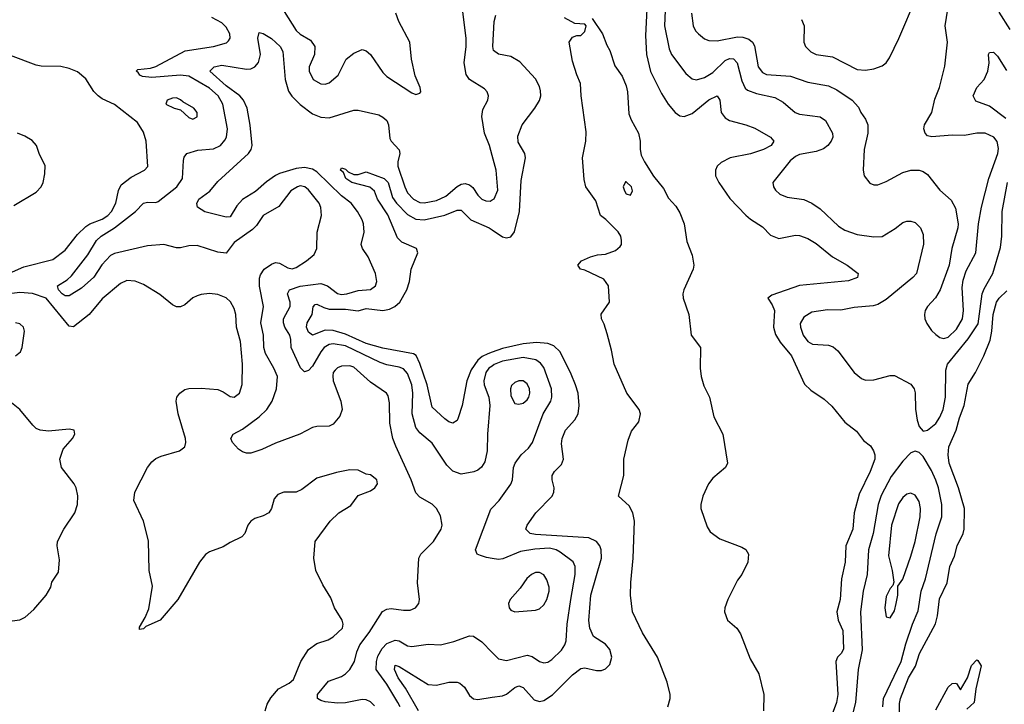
# Model space of a CAD drawing. Header units: inches. Extents: x 2143765 to 2212928, y 878963 to 1017374.
# Tile 46 of 256: x 2167710 to 2172483, y 895582 to 898899. Entities that reach past the tile are written whole.
import ezdxf

# ---------------------------------------------------------------- set-up
doc = ezdxf.new("R2010")
doc.units = ezdxf.units.IN
doc.header["$MEASUREMENT"] = 0
doc.layers.add('C1869', color=7, linetype='Continuous')
doc.layers.add('C1879', color=7, linetype='Continuous')

msp = doc.modelspace()

# ---------------------------------------------------------------- linework, layer by layer
at = {"layer": 'C1869', "color": 5}
for points, elevation in [([(2168972.8, 898970), (2169050, 898846.5), (2169070, 898829.4), (2169119.7, 898799.7), (2169141.2, 898770), (2169138.5, 898730), (2169113.6, 898670), (2169112.3, 898650), (2169132, 898610), (2169170, 898588.1), (2169190, 898587.1), (2169210, 898594), (2169252.9, 898630), (2169292.9, 898707.1), (2169330, 898737.4), (2169370, 898754.3), (2169390, 898748.7), (2169410, 898730.4), (2169470, 898643.8), (2169490, 898623.7), (2169610, 898544.6), (2169630, 898536.4), (2169650, 898542.8), (2169653.6, 898550), (2169651.1, 898570), (2169626.6, 898626.6), (2169608.5, 898708.4), (2169600.5, 898790), (2169546.9, 898890), (2169533.5, 898930)], 360), ([(2169430, 895574.2), (2169410, 895594.3), (2169390, 895603.7), (2169370, 895604.9), (2169290, 895588.4), (2169250, 895586.8), (2169190, 895593.7), (2169170, 895599.5), (2169154.2, 895610), (2169152.8, 895630), (2169206.6, 895693.4), (2169270, 895717.2), (2169290, 895730.1), (2169310, 895750.9), (2169332.9, 895790), (2169344.5, 895835.5), (2169359, 895870), (2169404.7, 895930), (2169469, 896031), (2169490, 896042.5), (2169510, 896046.4), (2169570, 896037.5), (2169601.9, 896038.1), (2169628, 896050), (2169645.4, 896070), (2169648.4, 896090), (2169638.4, 896170), (2169645.1, 896290), (2169654.3, 896310), (2169715.6, 896370), (2169752.6, 896430), (2169758, 896450), (2169750, 896495.3), (2169729.5, 896530), (2169710, 896551.6), (2169650, 896586.3), (2169630, 896607.3), (2169607.3, 896670), (2169532.4, 896832.4), (2169519.2, 896870), (2169504.3, 896944.3), (2169502.5, 897042.5), (2169496.5, 897076.5), (2169487.8, 897090), (2169410, 897142), (2169330, 897216.2), (2169310, 897222.6), (2169270, 897221), (2169250, 897212.3), (2169238.8, 897201.2), (2169230.2, 897190), (2169227.3, 897172.7), (2169229.6, 897149.6), (2169267.1, 897050), (2169273.4, 897010), (2169261.2, 896978.8), (2169230, 896938.9), (2169210, 896929.8), (2169150, 896928.3), (2169130, 896923.5), (2169067.2, 896890), (2168950, 896847.8), (2168883.8, 896816.2), (2168830, 896798.9), (2168810, 896798.8), (2168790, 896805), (2168770, 896817.6), (2168741.9, 896850), (2168733.8, 896870), (2168744.2, 896890), (2168790, 896915.4), (2168870, 896974.6), (2168907.6, 897010), (2168933.5, 897050), (2168955.5, 897110), (2168958.8, 897170), (2168942.4, 897210), (2168901.3, 897281.3), (2168893.6, 897310), (2168892.2, 897370), (2168878.8, 897430), (2168892.3, 897510), (2168871.8, 897608.2), (2168872.9, 897647.1), (2168877.8, 897662.2), (2168894.3, 897690), (2168930, 897715.3), (2168950, 897722), (2168970, 897719), (2169010, 897696.5), (2169030, 897691.3), (2169050, 897698.2), (2169099.6, 897730), (2169138, 897762), (2169149.7, 897790.3), (2169151.1, 897870), (2169172.9, 897950), (2169170, 897989), (2169160.8, 898010), (2169110, 898074.5), (2169092.4, 898090), (2169070, 898093.6), (2169056.3, 898090), (2169023.6, 898070), (2168966.4, 897993.6), (2168890.1, 897949.9), (2168857.3, 897902.7), (2168837.7, 897882.3), (2168750, 897820.3), (2168710, 897767.8), (2168670, 897772.6), (2168570, 897804.7), (2168530, 897803.1), (2168490, 897793.5), (2168470, 897794), (2168408, 897810), (2168330, 897803.8), (2168170, 897767), (2168150, 897756.2), (2168108.4, 897711.6), (2168070, 897652), (2168010, 897598.7), (2167950, 897561.4), (2167930, 897560.3), (2167916, 897570), (2167898.5, 897590), (2167893.7, 897610), (2167940.7, 897639.3), (2167961.4, 897658.6), (2168039.5, 897760.5), (2168082.5, 897830), (2168105.2, 897850), (2168169.5, 897890.5), (2168271, 897969), (2168310, 898010.1), (2168330, 898014.4), (2168370, 898013.5), (2168381.1, 898018.9), (2168471.5, 898090), (2168498.6, 898130), (2168503.6, 898216.4), (2168507.6, 898232.4), (2168519.7, 898250), (2168572.7, 898267.3), (2168650, 898273.1), (2168683.8, 898290), (2168705, 898315), (2168711.9, 898330), (2168717.5, 898370), (2168695.2, 898490), (2168672.1, 898530), (2168630, 898566.6), (2168530, 898625.8), (2168489.7, 898630.3), (2168350, 898618.8), (2168304.6, 898624.6), (2168292.3, 898630), (2168283.9, 898643.9), (2168274, 898650), (2168282.5, 898657.5), (2168343.6, 898663.6), (2168370, 898672.4), (2168511.5, 898748.5), (2168650, 898769.4), (2168712.2, 898787.8), (2168722.5, 898797.5), (2168729.8, 898810), (2168727.9, 898830), (2168710, 898863.5), (2168690, 898884.6), (2168642, 898910)], 360), ([(2170000, 898241.7), (2169986.6, 898290), (2169962.2, 898350), (2169949.8, 898430), (2169955.3, 898464.7), (2169979.7, 898510), (2169982.4, 898530), (2169976.2, 898550), (2169963.5, 898563.5), (2169890, 898608.6), (2169874, 898634), (2169863.7, 898690), (2169874.6, 898770), (2169874.8, 898810), (2169855.8, 898950)], 340), ([(2170000, 897221.1), (2169984.6, 897210), (2169970, 897188.9), (2169959.3, 897150), (2169961, 897130), (2169983.3, 897070), (2169989, 897030), (2169977.3, 896890), (2169975.5, 896810), (2169964, 896756), (2169948.4, 896731.6), (2169930, 896716.3), (2169911.3, 896708.7), (2169850, 896697.2), (2169810, 896710.8), (2169780.3, 896740.3), (2169710, 896847.6), (2169650, 896896.8), (2169630, 896923.5), (2169612.5, 896990), (2169614.9, 897090), (2169610.3, 897130), (2169590, 897184.2), (2169570, 897206.6), (2169550, 897215.8), (2169490, 897226.4), (2169457.5, 897237.5), (2169290, 897318.9), (2169230, 897328.2), (2169210, 897324.5), (2169186.3, 897310), (2169169.2, 897290), (2169130, 897220.6), (2169110, 897199.4), (2169090, 897192.1), (2169071.6, 897211.6), (2169025.9, 897310), (2169025, 897350), (2169019.9, 897370), (2168995.5, 897410), (2168988.6, 897430), (2168988.5, 897450), (2169021.3, 897510), (2169020.5, 897530), (2169007.3, 897570), (2169018, 897590), (2169070, 897607.3), (2169170, 897620.1), (2169202, 897610), (2169250, 897572.9), (2169270, 897567.4), (2169296.2, 897570), (2169350, 897587.2), (2169410, 897592.4), (2169435.1, 897610), (2169441.5, 897630), (2169434.5, 897670), (2169399.3, 897750), (2169371.7, 897790), (2169364.6, 897810), (2169379.8, 897870), (2169377.1, 897910), (2169370.7, 897930), (2169347.1, 897970), (2169316.1, 898010), (2169270, 898046.3), (2169150, 898162.7), (2169130, 898174.8), (2169090, 898183.7), (2169050, 898178.8), (2168970, 898154.1), (2168950, 898143.4), (2168907, 898113), (2168853.7, 898066.3), (2168790, 898027.5), (2168763.2, 897996.8), (2168730, 897943.9), (2168710, 897941.7), (2168607.5, 897967.5), (2168572, 897990), (2168568, 898007.9), (2168578.2, 898030), (2168632.4, 898067.6), (2168670, 898114.9), (2168819.4, 898250), (2168832.5, 898270), (2168836.8, 898290), (2168827.8, 898387.8), (2168812.5, 898470), (2168794.1, 898510), (2168776.6, 898530), (2168710, 898577.9), (2168632, 898650), (2168652.8, 898670), (2168690, 898678.6), (2168810, 898659.6), (2168830, 898661.6), (2168850, 898670.1), (2168867.6, 898692.4), (2168877.1, 898730), (2168865, 898810), (2168870, 898836.4), (2168890, 898832.2), (2168930, 898807.5), (2168972.8, 898770), (2168985.2, 898745.2), (2168996.6, 898610), (2169012.6, 898552.6), (2169028.6, 898528.6), (2169069, 898489), (2169130, 898442.5), (2169170, 898426.9), (2169210, 898423.7), (2169330, 898461.5), (2169350, 898461.5), (2169450, 898438), (2169470, 898427.4), (2169488.8, 898410), (2169498, 898390), (2169503.5, 898323.5), (2169510.3, 898310), (2169549.1, 898269.1), (2169552.9, 898250), (2169542.6, 898210), (2169542.7, 898190), (2169576.6, 898090), (2169590, 898060.6), (2169618, 898030), (2169650, 898013.9), (2169670, 898011.1), (2169730, 898022.9), (2169776.2, 898043.8), (2169830, 898090.9), (2169850, 898102.3), (2169870, 898105.5), (2169890, 898099.3), (2169905.6, 898085.6), (2169930, 898049.2), (2169950, 898029.3), (2169970, 898020.9), (2169990, 898020.2), (2170000, 898025.8)], 340), ([(2167590, 897640.5), (2167730, 897701.7), (2167870, 897736.9), (2167930, 897783), (2167990, 897858), (2168030, 897896.3), (2168050.2, 897909.8), (2168110, 897932), (2168137.9, 897950), (2168155.4, 897970), (2168176, 898010), (2168189.2, 898070.8), (2168201.8, 898098.2), (2168250, 898135.9), (2168315.1, 898170), (2168331.8, 898188.2), (2168322.6, 898310), (2168310, 898354.5), (2168280.9, 898400.9), (2168170, 898488.7), (2168110, 898515), (2168090, 898530.6), (2168070, 898551.6), (2168030, 898613.4), (2167990, 898646.1), (2167950, 898663.1), (2167910, 898672.3), (2167813.5, 898673.5), (2167790, 898678.4), (2167665.9, 898725.9)], 380), ([(2167680.9, 897999.1), (2167790, 898063.7), (2167813.6, 898090), (2167823.6, 898110), (2167831.7, 898151.7), (2167832.9, 898192.9), (2167806.7, 898246.7), (2167792, 898290), (2167770, 898314.5), (2167735.2, 898335.2), (2167699, 898350)], 420), ([(2170000, 897288.2), (2169979.2, 897280.8), (2169952.2, 897267.8), (2169930.6, 897250), (2169897.8, 897202.2), (2169877.4, 897150), (2169854.2, 897030), (2169836.1, 896970), (2169830, 896957), (2169810, 896944.7), (2169790, 896949.8), (2169770, 896964.8), (2169710, 897022.2), (2169684.3, 897130), (2169650, 897233.5), (2169631.2, 897271.2), (2169619.6, 897279.6), (2169470, 897307.5), (2169390, 897330.9), (2169290, 897376), (2169230, 897393.6), (2169190, 897394.5), (2169130, 897369.9), (2169110, 897385.3), (2169100.6, 897410), (2169103.4, 897430), (2169128.4, 897470), (2169132.4, 897507.6), (2169141.4, 897518.6), (2169150, 897521.1), (2169184.1, 897504.1), (2169210, 897497.1), (2169290, 897495.9), (2169350, 897488.6), (2169390, 897499.1), (2169470.6, 897489.4), (2169503.2, 897496.8), (2169529, 897510), (2169551.9, 897530), (2169586.5, 897590), (2169599.1, 897630), (2169607.9, 897690), (2169639.1, 897770), (2169633, 897790), (2169561.9, 897821.9), (2169541.5, 897841.5), (2169494.2, 897954.2), (2169445.1, 898030), (2169429, 898069), (2169406.9, 898086.9), (2169320.5, 898110), (2169291.5, 898130), (2169278.9, 898158.9), (2169265.1, 898170), (2169270, 898181), (2169290, 898174.9), (2169302, 898162), (2169328.9, 898148.9), (2169350, 898148.9), (2169390, 898161.3), (2169476.8, 898130), (2169495.3, 898110), (2169517.5, 898037.5), (2169536.1, 898010), (2169590, 897955.3), (2169630, 897932.4), (2169670, 897930.1), (2169770, 897951.2), (2169830, 897976.8), (2169850, 897975.6), (2169896.3, 897930), (2169986.3, 897890), (2170000, 897880.6)], 320), ([(2168899.7, 895550), (2168910, 895582.8), (2168926.9, 895613.1), (2168963.9, 895656.1), (2169016.5, 895683.5), (2169037.7, 895702.3), (2169072.7, 895790), (2169110, 895846.7), (2169150, 895876.3), (2169205.2, 895894.8), (2169230, 895909.1), (2169275.1, 895950), (2169278, 895970), (2169273.3, 895990), (2169235.1, 896050), (2169217.7, 896097.7), (2169180, 896160), (2169145.7, 896230), (2169135.1, 896290), (2169142, 896370), (2169215.6, 896470), (2169256.9, 896510), (2169314.7, 896545.3), (2169350, 896593.4), (2169410, 896616.4), (2169432, 896630), (2169445.1, 896650), (2169440.7, 896670), (2169410, 896693.3), (2169390, 896696.2), (2169350, 896716.2), (2169310, 896718.7), (2169245.8, 896705.8), (2169150, 896677.7), (2169076.9, 896623.1), (2169050.2, 896609.8), (2168990.5, 896609.5), (2168962, 896598), (2168942.8, 896577.2), (2168930.5, 896530), (2168917.3, 896510), (2168890, 896494.5), (2168850, 896482.9), (2168830, 896469.5), (2168815.8, 896450), (2168801.1, 896410), (2168787.2, 896392.8), (2168730, 896366.2), (2168695.5, 896344.5), (2168630, 896320.2), (2168610, 896307.7), (2168580.9, 896270), (2168476.2, 896090), (2168390.2, 895989.9), (2168321.2, 895958.8), (2168310, 895947.8), (2168290, 895944), (2168290, 895956), (2168317.8, 896002.2), (2168335.6, 896044.4), (2168353.6, 896153.6), (2168336.8, 896230), (2168334.1, 896374.1), (2168309.8, 896470), (2168263.9, 896570), (2168267.3, 896610), (2168329.7, 896730), (2168350, 896757), (2168370, 896772.8), (2168395.9, 896784.1), (2168484.5, 896810), (2168509.8, 896830.2), (2168515.1, 896850), (2168513.8, 896870), (2168477.6, 896990), (2168468, 897050), (2168472.3, 897070), (2168485.7, 897090), (2168510, 897106.5), (2168530, 897111.7), (2168590, 897112.9), (2168670, 897106.5), (2168696.3, 897096.3), (2168730, 897073.4), (2168750, 897070.3), (2168776, 897090), (2168788.9, 897131.1), (2168790.5, 897229.5), (2168780.5, 897340.5), (2168761.5, 897410), (2168757.5, 897470), (2168750, 897499.5), (2168732.3, 897532.3), (2168710, 897552), (2168670, 897566.8), (2168630, 897571.9), (2168590, 897567.9), (2168570, 897560.8), (2168550, 897550.9), (2168510, 897516.8), (2168490, 897508.4), (2168470, 897508.5), (2168450, 897518), (2168390, 897567.4), (2168310, 897615.4), (2168270, 897632.8), (2168230, 897635.1), (2168198.6, 897621.4), (2168110, 897545.8), (2168047.3, 897470), (2167970, 897410.7), (2167950, 897413.6), (2167838, 897550), (2167772.7, 897572.7), (2167710, 897576.9), (2167590, 897563.1)], 380), ([(2167690, 897270.3), (2167713.5, 897290), (2167722.7, 897310), (2167733.3, 897390), (2167727.8, 897410), (2167710, 897425.1), (2167689.7, 897429.7)], 420), ([(2167673.5, 895986.5), (2167710, 895991.3), (2167736.5, 896003.5), (2167778.8, 896041.2), (2167837.7, 896110), (2167860.5, 896150), (2167866, 896174), (2167897.4, 896222.6), (2167902.5, 896282.5), (2167891.1, 896350), (2167893.7, 896370), (2167923.5, 896430), (2167977.4, 896510), (2167989.8, 896550), (2167991.2, 896591.2), (2167983.8, 896630), (2167974, 896650), (2167912.7, 896730), (2167903.9, 896770), (2167921.4, 896818.6), (2167966, 896870), (2167977.2, 896890), (2167974, 896910), (2167950, 896914.5), (2167850, 896905.6), (2167810, 896909.6), (2167790, 896918.7), (2167773.6, 896933.6), (2167711.3, 897010), (2167670, 897042.2)], 420), ([(2170000, 896288.5), (2169972.7, 896292.7), (2169942.9, 896302.9), (2169927.3, 896310), (2169918.7, 896330), (2169993, 896527), (2170000, 896534.4)], 340), ([(2169553.9, 895570), (2169543.6, 895590), (2169490, 895679.5), (2169438.2, 895750), (2169438.7, 895790), (2169445.6, 895814.4), (2169467, 895853), (2169490, 895877), (2169530, 895893.3), (2169550, 895889.5), (2169590, 895865), (2169610, 895862), (2169690, 895873.5), (2169750, 895869.3), (2169813.7, 895886.3), (2169890, 895914), (2169910, 895912.3), (2169950, 895884.7), (2170000, 895833.4)], 340), ([(2169642.3, 895550), (2169580.3, 895660.4), (2169544.9, 895710), (2169526.2, 895750), (2169530, 895771.3), (2169550, 895764.2), (2169690, 895677.5), (2169730, 895674.2), (2169790, 895689.2), (2169830, 895689), (2169844.1, 895684.1), (2169865.6, 895665.6), (2169890, 895623.8), (2169910, 895609.1), (2169930, 895605.8), (2170000, 895616)], 320)]:
    msp.add_lwpolyline(points, dxfattribs=dict(at, elevation=elevation))
at = {"layer": 'C1869', "color": 5, "elevation": 380}
msp.add_lwpolyline([(2168470, 898520.7), (2168450, 898519.5), (2168424.7, 898510), (2168418, 898490), (2168458, 898470), (2168490, 898462), (2168530, 898424.9), (2168550, 898417.1), (2168570, 898428), (2168569.6, 898450), (2168554.7, 898470), (2168500.8, 898500.8), (2168490, 898511.5)], close=True, dxfattribs=at)
at = {"layer": 'C1879', "color": 5}
for points, elevation in [([(2170841.9, 899018.2), (2170834.8, 898870), (2170858.1, 898758.1), (2170870.1, 898730.1), (2170939.1, 898639.1), (2170970, 898612.4), (2170990, 898607.6), (2171030, 898618.4), (2171070, 898644.1), (2171130, 898701.1), (2171150, 898710.5), (2171170, 898708.8), (2171187.1, 898690), (2171210, 898603.7), (2171226.9, 898566.9), (2171237.4, 898557.4), (2171281.7, 898541.7), (2171370, 898521.7), (2171410, 898499.2), (2171468.9, 898450), (2171490, 898441), (2171590, 898428.7), (2171615, 898410), (2171649.4, 898350), (2171651.6, 898330), (2171643.7, 898310), (2171627.7, 898290), (2171606.5, 898273.5), (2171570, 898261.1), (2171490, 898245.5), (2171470, 898236.4), (2171444.6, 898215.4), (2171361.3, 898110), (2171363.7, 898090), (2171373.2, 898073.2), (2171394.2, 898054.2), (2171430, 898039.3), (2171510, 898027.4), (2171550, 898010.1), (2171590, 897982.1), (2171679.1, 897899.1), (2171710, 897879.1), (2171770, 897857.5), (2171850, 897847.1), (2171890, 897849.2), (2171952.8, 897887.2), (2171990, 897916), (2172010, 897923.1), (2172030, 897923.7), (2172050, 897917), (2172076.5, 897890), (2172090, 897858), (2172091.2, 897811.2), (2172056.3, 897670), (2172039.6, 897650), (2171910, 897543.8), (2171870, 897518.4), (2171847.5, 897512.5), (2171755.5, 897504.5), (2171690, 897492.4), (2171626.1, 897493.9), (2171550, 897482.7), (2171510, 897458.5), (2171493.4, 897426.6), (2171494, 897410), (2171508.1, 897370), (2171530, 897339.5), (2171553.5, 897326.5), (2171630, 897321.3), (2171653.5, 897313.5), (2171675.1, 897295), (2171755.2, 897190), (2171790, 897160.2), (2171810, 897153), (2171850, 897153.5), (2171930, 897174.6), (2171950, 897175.8), (2172030, 897133.7), (2172045.2, 897110), (2172050, 897091), (2172052, 897012), (2172059.4, 896959.4), (2172070, 896927.7), (2172090, 896906), (2172110, 896910.3), (2172150, 896942.4), (2172170, 896972.8), (2172185.6, 897010), (2172197, 897070), (2172198.3, 897201.7), (2172207, 897230), (2172307.5, 897352.5), (2172355.1, 897424.9), (2172374.4, 897570), (2172384.3, 897595.7), (2172427.1, 897670), (2172464.1, 897795.9), (2172469.9, 897850), (2172471.8, 897970), (2172498.7, 898110)], 340), ([(2171499.6, 898899.6), (2171512.9, 898870), (2171510.2, 898790), (2171519, 898770), (2171544.1, 898744.2), (2171570.2, 898730.1), (2171650, 898719.2), (2171770, 898657.1), (2171810, 898653.8), (2171850, 898660.5), (2171890, 898675.2), (2171909.3, 898690.7), (2171925.4, 898714.6), (2171971.3, 898808.7), (2172057.7, 899010)], 380), ([(2170000, 897880.6), (2170050, 897846.3), (2170070, 897841.5), (2170090, 897847.8), (2170109.1, 897870.9), (2170132.5, 897970), (2170140.8, 898119.2), (2170161.5, 898230), (2170158.5, 898250), (2170126.4, 898306.4), (2170124.9, 898335.1), (2170146.2, 898390), (2170207.6, 898470), (2170230, 898507.6), (2170235.7, 898530), (2170234.8, 898554.8), (2170230, 898574.7), (2170210, 898613.1), (2170134.3, 898694.3), (2170090, 898720.7), (2170030, 898732.2), (2170006.6, 898750), (2170003.8, 898770), (2170009.9, 898890.1), (2170018.3, 898921.7)], 320), ([(2170852.2, 895570), (2170863.2, 895610), (2170862.6, 895630), (2170849, 895689), (2170801.6, 895810), (2170728.1, 895928.1), (2170679.9, 896030), (2170670.8, 896110), (2170671.6, 896171.6), (2170683.6, 896290), (2170689.6, 896470), (2170681.7, 896510), (2170664.1, 896544.1), (2170612.3, 896590), (2170638.6, 896690), (2170638.4, 896770), (2170658.8, 896861.2), (2170674.8, 896905.2), (2170710.8, 896950), (2170719.3, 896990), (2170712.7, 897010), (2170653.4, 897090), (2170591.9, 897230), (2170578.6, 897298.6), (2170556.8, 897376.8), (2170543.5, 897423.5), (2170529.8, 897450), (2170528.4, 897471.6), (2170568.3, 897530), (2170564.2, 897610), (2170541.1, 897641.1), (2170450, 897685.1), (2170428.7, 897690), (2170416, 897710), (2170433.2, 897730), (2170477.2, 897750), (2170510, 897759), (2170550, 897763.2), (2170598.6, 897781.4), (2170620.6, 897799.4), (2170626.9, 897810), (2170627.7, 897830), (2170623.5, 897850), (2170611.4, 897871.4), (2170551.1, 897931.1), (2170526, 897950), (2170502.2, 898022.2), (2170454.3, 898090), (2170445.6, 898125.6), (2170438.2, 898230), (2170454, 898310), (2170455.5, 898355.5), (2170431, 898530), (2170428.7, 898590), (2170410, 898632.7), (2170390, 898699), (2170374, 898790), (2170390, 898814), (2170410, 898822), (2170430, 898822), (2170450, 898842), (2170455.3, 898870), (2170450, 898878), (2170400.4, 898880.4), (2170350, 898908.7)], 280), ([(2170750.1, 898950), (2170742.6, 898822.6), (2170748, 898730), (2170768.3, 898648.3), (2170821.1, 898541.2), (2170853.2, 898490), (2170886.5, 898450), (2170910, 898432.7), (2170930, 898429.5), (2170970, 898443.9), (2171050, 898510.1), (2171090.9, 898530.9), (2171103.2, 898510), (2171110.1, 898450), (2171130, 898423.2), (2171151.2, 898411.2), (2171230.1, 898390.1), (2171273.2, 898373.2), (2171348.5, 898330), (2171364.9, 898310), (2171352, 898290), (2171315.3, 898270), (2171251.6, 898248.4), (2171153.7, 898230), (2171110, 898207), (2171091.3, 898190), (2171083, 898170), (2171083.1, 898143.1), (2171098.9, 898110), (2171152.6, 898032.6), (2171230, 897952.4), (2171252, 897932), (2171310, 897894.7), (2171350, 897855.3), (2171390, 897839.1), (2171470, 897855.2), (2171490, 897853.4), (2171530, 897839.1), (2171570, 897814), (2171649.5, 897749.5), (2171721.3, 897710), (2171773.4, 897670), (2171770.5, 897650), (2171726.9, 897633.1), (2171490, 897610.9), (2171355.6, 897564.4), (2171336.3, 897550), (2171358, 897518), (2171368.4, 897490), (2171364, 897410), (2171374.1, 897374.1), (2171396.3, 897336.3), (2171450.2, 897270), (2171513.8, 897133.8), (2171544.8, 897104.8), (2171610, 897061.1), (2171646.6, 897026.6), (2171710, 896948.7), (2171766, 896906), (2171799.6, 896859.6), (2171834.1, 896834.1), (2171848.9, 896810), (2171854.9, 896790), (2171854.7, 896770), (2171832.6, 896710), (2171779.8, 896600.2), (2171754.1, 896510), (2171747.6, 896430), (2171714.6, 896350), (2171710.8, 896270), (2171693.2, 896190), (2171686.7, 896090), (2171671.4, 896030), (2171677.2, 895990), (2171699.9, 895939.9), (2171702.3, 895850), (2171692.9, 895830), (2171674.4, 895810), (2171666.2, 895790), (2171676.3, 895630), (2171669, 895590), (2171632.4, 895490)], 320), ([(2170966, 898930), (2170974.2, 898870), (2170985.6, 898845.6), (2170999.5, 898830), (2171030, 898806.7), (2171050, 898799.1), (2171090, 898797.4), (2171190, 898816.8), (2171214.6, 898814.6), (2171244.6, 898804.6), (2171261.5, 898790), (2171272.3, 898772.3), (2171289.6, 898670), (2171310, 898642.9), (2171330, 898634.4), (2171446.1, 898626.1), (2171530, 898596.6), (2171630, 898578.9), (2171670, 898559.3), (2171745.3, 898510), (2171775.8, 898475.8), (2171786.4, 898450), (2171810, 898417.3), (2171820.2, 898390), (2171821.3, 898350), (2171803.6, 898270), (2171797.6, 898170), (2171802.6, 898142.6), (2171830, 898106.8), (2171850, 898099.1), (2171870, 898099.3), (2171910, 898114.9), (2171990, 898159), (2172030, 898170.2), (2172070, 898170.2), (2172090, 898163.6), (2172110, 898148.8), (2172170, 898072.8), (2172225, 898025), (2172245.8, 897985.8), (2172258.6, 897910), (2172256.8, 897890), (2172228, 897790), (2172215, 897710), (2172171.8, 897590), (2172148.5, 897551.5), (2172110.7, 897509.2), (2172099.7, 897490), (2172095.6, 897470), (2172097.2, 897450), (2172107.3, 897427.3), (2172130, 897393.4), (2172150, 897373.1), (2172170, 897359.1), (2172190, 897354), (2172210, 897360.5), (2172250, 897399.1), (2172280.6, 897450), (2172285.3, 897490), (2172278.2, 897601.8), (2172282.3, 897637.7), (2172297.9, 897682.1), (2172344.8, 897770), (2172357, 897910), (2172372.5, 897990), (2172407, 898130), (2172451.6, 898250), (2172454.7, 898274.7), (2172448.2, 898308.2), (2172432.5, 898330), (2172390, 898349.2), (2172350, 898349.8), (2172290, 898338), (2172230, 898340.4), (2172131.8, 898331.8), (2172110, 898337.2), (2172099.3, 898350), (2172092.3, 898370), (2172095.1, 898390), (2172130.8, 898449.2), (2172145.9, 898514.1), (2172168, 898570), (2172194.2, 898674.2), (2172206.6, 898790), (2172196, 898870), (2172208.6, 898950)], 360), ([(2172455.7, 898935.7), (2172510, 898851.6)], 360), ([(2170485.2, 898905.2), (2170534.3, 898830), (2170555.3, 898775.3), (2170570, 898750.4), (2170595.1, 898675), (2170630, 898625.8), (2170650, 898578.4), (2170655.9, 898550), (2170663.1, 898443.1), (2170673.2, 898413.2), (2170709.1, 898350), (2170717.7, 898310), (2170717, 898270), (2170722.9, 898242.9), (2170738.4, 898210), (2170781.6, 898141.6), (2170830, 898081.1), (2170855, 898035), (2170890, 897995.2), (2170910, 897963.1), (2170930.2, 897909.8), (2170944.2, 897824.2), (2170970, 897758), (2170977, 897710), (2170974.6, 897690), (2170929.4, 897590.6), (2170923.8, 897570), (2170925.1, 897550), (2170953.6, 897470), (2170964.8, 897370), (2171010.2, 897310), (2171008.1, 897210), (2171012.7, 897170), (2171025.7, 897125.7), (2171053.9, 897070), (2171075.3, 896975.3), (2171118, 896890), (2171140.4, 896750), (2171130.4, 896730), (2171070, 896676.8), (2171049.5, 896650), (2171021.5, 896590), (2171011, 896550), (2171011.1, 896530), (2171041.8, 896441.8), (2171056.9, 896416.9), (2171103.2, 896383.2), (2171210, 896343.1), (2171230, 896331.7), (2171242, 896310), (2171238.7, 896270), (2171210.3, 896210), (2171190, 896183.7), (2171143.1, 896090), (2171128.5, 896050), (2171126.4, 896030), (2171140.7, 895990), (2171185.5, 895950), (2171203.4, 895923.4), (2171250, 895802), (2171293.4, 895730), (2171316.9, 895630), (2171315.4, 895550)], 280), ([(2172490, 898420.7), (2172410, 898480.3), (2172344.6, 898504.6), (2172332.2, 898530), (2172349.8, 898570), (2172384.8, 898610), (2172402.6, 898650), (2172409.8, 898690), (2172406, 898730), (2172410, 898740.5), (2172430, 898741.1), (2172450, 898721.7), (2172493.7, 898653.7)], 340), ([(2170000, 898025.8), (2170010, 898031.5), (2170027.3, 898072.7), (2170019.8, 898170), (2170000, 898241.7)], 340), ([(2171974.1, 895490), (2171974, 895586), (2171980.1, 895610), (2172017.8, 895710), (2172052.8, 895767.2), (2172071.4, 895828.6), (2172148.8, 895971.2), (2172159.2, 896010), (2172167.7, 896092.3), (2172205.8, 896170), (2172218.5, 896250), (2172241, 896299), (2172253.9, 896350), (2172283.1, 896410), (2172287.5, 896430), (2172288.8, 896530), (2172261, 896630), (2172215.9, 896750), (2172209.9, 896790), (2172214.2, 896830), (2172249.4, 896910), (2172265, 896970), (2172287.9, 897030), (2172307.3, 897132.7), (2172343.5, 897190), (2172383.4, 897270), (2172413.5, 897346.5), (2172422.6, 897390), (2172427.7, 897470), (2172444.8, 897530), (2172456.9, 897550), (2172494.2, 897585.8)], 320), ([(2170000, 895616), (2170050, 895623.3), (2170070, 895630.9), (2170110, 895663.2), (2170130, 895671.1), (2170150, 895663.2), (2170203.4, 895603.4), (2170230, 895595.5), (2170250, 895599.8), (2170292.9, 895627.1), (2170390, 895725.4), (2170430, 895755.4), (2170450, 895759.3), (2170505.9, 895745.9), (2170530, 895746), (2170550, 895753.8), (2170570, 895774), (2170580.7, 895810), (2170570, 895846.9), (2170550, 895872.9), (2170490.5, 895910.5), (2170473.7, 895950), (2170468.4, 895988.4), (2170478.8, 896110), (2170529.9, 896290), (2170529, 896330), (2170522, 896350), (2170506.4, 896370), (2170468, 896388), (2170210, 896404), (2170184, 896410), (2170163.8, 896430), (2170169, 896450), (2170212.2, 896510), (2170290.8, 896590), (2170299.3, 896610), (2170300.9, 896630), (2170290.9, 896670), (2170290.9, 896690), (2170302, 896710), (2170335.4, 896744.6), (2170345.7, 896770), (2170336.1, 896843.9), (2170339.4, 896870), (2170355.8, 896910), (2170400.1, 896959.9), (2170416.5, 896990), (2170422.6, 897030), (2170416.2, 897090), (2170404.7, 897130), (2170382.3, 897182.3), (2170329.9, 897290), (2170298.4, 897318.4), (2170270, 897329.4), (2170214.3, 897334.3), (2170150, 897328.7), (2170050, 897306.1), (2170000, 897288.2)], 320), ([(2170000, 896534.4), (2170033.6, 896570), (2170090.9, 896649.1), (2170098.3, 896670), (2170103.5, 896730), (2170112, 896750), (2170140.9, 896790), (2170176.4, 896823.6), (2170196.2, 896850), (2170247.8, 896990), (2170283.7, 897050), (2170289.2, 897070.8), (2170287.2, 897110), (2170250, 897214.5), (2170235, 897235), (2170211.4, 897251.4), (2170150, 897262.2), (2170050, 897244.6), (2170010, 897228.3), (2170000, 897221.1)], 340), ([(2171893.2, 895570), (2171896.3, 895610), (2171981.8, 895790), (2172004.8, 895875.2), (2172037.2, 895970), (2172065.2, 896034.8), (2172079.9, 896130), (2172100.9, 896190), (2172151.8, 896408.2), (2172179, 896490), (2172179.9, 896550), (2172163.1, 896630), (2172150, 896668.6), (2172130, 896715.3), (2172090, 896782), (2172070, 896802.4), (2172050, 896808.2), (2172030, 896799.7), (2171990, 896760.7), (2171934.7, 896685.3), (2171886.1, 896593.8), (2171871.4, 896550), (2171847.4, 896410), (2171824.9, 896330), (2171818.2, 896210), (2171797.6, 896130), (2171785.1, 896030), (2171794.3, 895845.7), (2171774, 895750), (2171761.8, 895590), (2171730.7, 895470)], 340), ([(2170000, 895833.4), (2170030, 895802.6), (2170070, 895794.6), (2170170, 895819.3), (2170193.9, 895813.8), (2170230, 895789), (2170250, 895783.1), (2170270, 895786.3), (2170290, 895799.6), (2170335.9, 895844.1), (2170353, 895870), (2170359.3, 895890), (2170363.9, 895970), (2170381.3, 896090), (2170403.1, 896210), (2170403, 896250), (2170392.3, 896272.3), (2170330, 896319), (2170309.8, 896330), (2170278.4, 896338.3), (2170206.7, 896333.3), (2170138.2, 896321.8), (2170052.6, 896287.4), (2170030, 896283.9), (2170000, 896288.5)], 340), ([(2172150, 895554.9), (2172210, 895664.9), (2172230, 895682.8), (2172243.6, 895683.6), (2172250, 895682), (2172270, 895652), (2172304.7, 895710), (2172323.7, 895770), (2172350, 895797.3), (2172354.4, 895794.4), (2172370, 895768), (2172343.8, 895656.2), (2172336.5, 895590), (2172301, 895559)], 280)]:
    msp.add_lwpolyline(points, dxfattribs=dict(at, elevation=elevation))
for points, elevation in [([(2170650, 898113.6), (2170647, 898113), (2170635.8, 898090), (2170641.1, 898070), (2170650, 898055.5), (2170670, 898048.8), (2170680.4, 898070), (2170675.6, 898090)], 280), ([(2170130, 897149.8), (2170110, 897141), (2170093.4, 897126.6), (2170088.4, 897110), (2170090, 897076), (2170110, 897039.5), (2170130, 897035.5), (2170150, 897041), (2170170, 897057.2), (2170177.5, 897070), (2170182.4, 897090), (2170180.9, 897110), (2170170, 897134), (2170150, 897148.7)], 360), ([(2172030, 896604.2), (2172010, 896599.3), (2171990, 896583.9), (2171970, 896554), (2171936.2, 896450), (2171921.7, 896301.7), (2171939.2, 896230), (2171947, 896173), (2171942.8, 896157.2), (2171930, 896143.7), (2171910, 896104), (2171903.2, 896050), (2171910, 896006), (2171930, 896000.7), (2171950, 896034.8), (2171958.7, 896070), (2171966.3, 896110), (2171966, 896154), (2171990, 896188.2), (2172030, 896299.3), (2172049.9, 896370), (2172074.3, 896490), (2172076.1, 896530), (2172070, 896564.5), (2172050, 896595.6)], 360), ([(2170230, 896221), (2170210, 896220.4), (2170190, 896210.9), (2170168.5, 896191.5), (2170136.2, 896143.8), (2170087, 896090), (2170079.5, 896070), (2170082.4, 896050), (2170090, 896037.3), (2170110.4, 896030.4), (2170210, 896037.4), (2170230, 896044.6), (2170250, 896063.7), (2170265.8, 896090), (2170276.2, 896130), (2170275.9, 896150), (2170265.3, 896185.3), (2170250, 896209.7)], 360)]:
    msp.add_lwpolyline(points, close=True, dxfattribs=dict(at, elevation=elevation))

doc.saveas('drawing.dxf')
